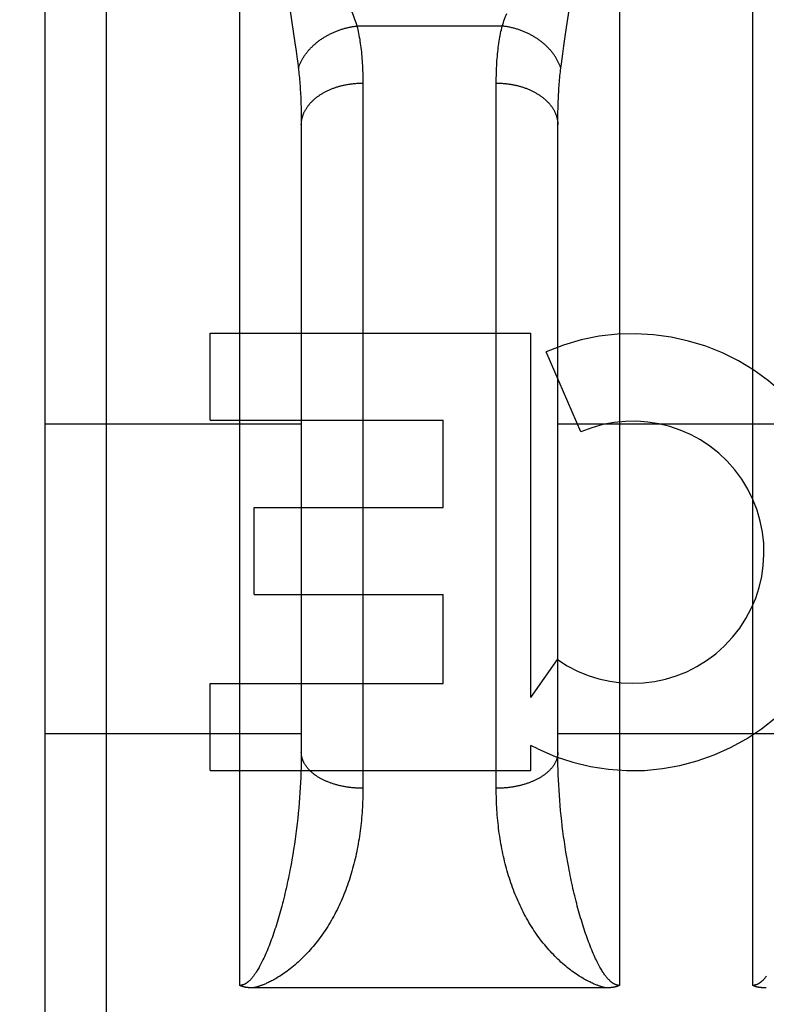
# Model space of a CAD drawing. Header units: inches. Extents: x 0 to 267, y 0 to 173.
# Tile 88 of 104: x 114.267 to 114.631, y 119.708 to 120.188. Entities that reach past the tile are written whole.
import ezdxf

# ---------------------------------------------------------------- set-up
doc = ezdxf.new("R2010")
doc.units = ezdxf.units.IN
doc.header["$LTSCALE"] = 14.6967213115
doc.header["$MEASUREMENT"] = 0
doc.linetypes.add('HIDDEN', pattern=[0.2, 0.1, -0.1])
doc.layers.add('02___PRT_ALL_AXES', color=7, linetype='CONTINUOUS')
doc.layers.add('DEFAULT_2', color=8, linetype='HIDDEN')

msp = doc.modelspace()

# ---------------------------------------------------------------- linework, layer by layer
at = {"layer": '02___PRT_ALL_AXES', "color": 8, "linetype": 'HIDDEN'}
for p, q in [((114.3595935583, 119.9927484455), (114.3595935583, 120.0351864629)), ((114.3595935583, 120.0351864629), (114.5157238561, 120.0351864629)), ((114.5157238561, 119.8575905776), (114.5157238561, 120.0351864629)), ((114.5401059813, 119.9870880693), (114.523180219, 120.0261957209)), ((114.3595935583, 119.9927484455), (114.4731114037, 119.9927484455)), ((114.4731114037, 119.9503104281), (114.4731114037, 119.9927484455)), ((114.3809005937, 119.9078724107), (114.3809005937, 119.9503104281)), ((114.3809005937, 119.9503104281), (114.4731114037, 119.9503104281)), ((114.3809005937, 119.9078724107), (114.4731114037, 119.9078724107)), ((114.4731114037, 119.8644027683), (114.4731114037, 119.9078724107)), ((114.5157238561, 119.8575905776), (114.5287313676, 119.8761463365)), ((114.3595935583, 119.8219647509), (114.3595935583, 119.8644027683)), ((114.3595935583, 119.8644027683), (114.4731114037, 119.8644027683)), ((114.5157238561, 119.8219647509), (114.5157238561, 119.8342437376)), ((114.519234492, 119.8324708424), (114.5157238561, 119.8342437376)), ((114.3595935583, 119.8219647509), (114.5157238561, 119.8219647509))]:
    msp.add_line(p, q, dxfattribs=at)
for radius, start, end in [(0.1065278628, 244.2636228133, 113.4027352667), (0.0639146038, 234.889478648, 113.4026089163)]:
    msp.add_arc((114.5654922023, 119.9284313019), radius, start, end, dxfattribs=at)
at = {"layer": 'DEFAULT_2', "color": 8, "linetype": 'HIDDEN'}
for p, q in [((114.3089389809, 118.7429647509), (114.3089389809, 120.5279647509)), ((114.3739389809, 119.7171714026), (114.3739389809, 120.5279647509)), ((114.5589389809, 120.5279647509), (114.5589389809, 119.7171714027)), ((114.6239389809, 119.7171714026), (114.6239389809, 120.5279647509)), ((114.2789389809, 120.4979643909), (114.2789389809, 118.7729647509)), ((114.5327281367, 120.1811011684), (114.5346554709, 120.1938867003)), ((114.398466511, 120.1922408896), (114.4007987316, 120.1767566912)), ((114.5018497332, 120.1850230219), (114.4310282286, 120.1850230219)), ((114.5318771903, 120.1753792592), (114.5327281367, 120.1811011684)), ((114.4007987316, 120.1767566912), (114.4013824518, 120.1727288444)), ((114.5313159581, 120.1714543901), (114.5318771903, 120.1753792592)), ((114.4013824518, 120.1727288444), (114.4017340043, 120.1702128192)), ((114.4017340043, 120.1702128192), (114.4020555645, 120.1678249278)), ((114.5309794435, 120.1690032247), (114.5313159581, 120.1714543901)), ((114.530394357, 120.1644631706), (114.5306726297, 120.1666763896)), ((114.5306726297, 120.1666763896), (114.5309794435, 120.1690032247)), ((114.4339346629, 120.1584674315), (114.4339389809, 119.8133137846)), ((114.4989441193, 119.8119858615), (114.4989389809, 120.1572022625)), ((114.4037629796, 120.1473533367), (114.403832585, 120.1450999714)), ((114.403832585, 120.1450999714), (114.4038847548, 120.1427966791)), ((114.4038847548, 120.1427966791), (114.4039194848, 120.1404440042)), ((114.4039194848, 120.1404440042), (114.4039368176, 120.138041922)), ((114.5289411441, 120.1380419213), (114.5289584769, 120.1404440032)), ((114.5289584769, 120.1404440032), (114.5289932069, 120.1427966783)), ((114.5289932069, 120.1427966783), (114.5290453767, 120.1450999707)), ((114.4039368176, 120.138041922), (114.4039389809, 119.8308245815)), ((114.5289415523, 119.8296190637), (114.5289411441, 120.1380419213)), ((114.2789389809, 119.9909647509), (114.4039389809, 119.9909647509)), ((114.5289389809, 119.9909647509), (114.6539389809, 119.9909647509)), ((116.5914389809, 119.9104606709), (84.1124389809, 119.9104606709)), ((114.2789389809, 119.8399647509), (114.4039389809, 119.8399647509)), ((114.5289389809, 119.8399647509), (114.6539389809, 119.8399647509)), ((114.4039286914, 119.8284104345), (114.4038977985, 119.8259843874)), ((114.4039389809, 119.8308245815), (114.4039286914, 119.8284104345)), ((114.528962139, 119.8271988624), (114.5289415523, 119.8296190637)), ((114.4038462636, 119.8235470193), (114.4037740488, 119.8210989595)), ((114.4038977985, 119.8259843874), (114.4038462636, 119.8235470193)), ((114.5290033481, 119.8247670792), (114.528962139, 119.8271988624)), ((114.5290652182, 119.8223242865), (114.5290033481, 119.8247670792)), ((114.4036811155, 119.8186408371), (114.4035674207, 119.8161731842)), ((114.4037740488, 119.8210989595), (114.4036811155, 119.8186408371)), ((114.5291477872, 119.8198711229), (114.5290652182, 119.8223242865)), ((114.5292510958, 119.8174081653), (114.5291477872, 119.8198711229)), ((114.4035674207, 119.8161731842), (114.4034329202, 119.8136965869)), ((114.5293751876, 119.8149359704), (114.5292510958, 119.8174081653)), ((114.5295201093, 119.8124550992), (114.5293751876, 119.8149359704)), ((114.4032775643, 119.8112115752), (114.4031012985, 119.8087186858)), ((114.4034329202, 119.8136965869), (114.4032775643, 119.8112115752)), ((114.5296859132, 119.8099660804), (114.5295201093, 119.8124550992)), ((114.529872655, 119.807469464), (114.5296859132, 119.8099660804)), ((114.4029040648, 119.8062184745), (114.4026857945, 119.8037114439)), ((114.4031012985, 119.8087186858), (114.4029040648, 119.8062184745)), ((114.5300803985, 119.8049657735), (114.529872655, 119.807469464)), ((114.5303092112, 119.8024555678), (114.5300803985, 119.8049657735)), ((114.4024464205, 119.801198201), (114.4021858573, 119.7986792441)), ((114.4026857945, 119.8037114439), (114.4024464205, 119.801198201)), ((114.5305591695, 119.7999393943), (114.5303092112, 119.8024555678)), ((114.530830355, 119.7974178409), (114.5305591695, 119.7999393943)), ((114.4019040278, 119.7961552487), (114.4016008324, 119.7936267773)), ((114.4021858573, 119.7986792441), (114.4019040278, 119.7961552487)), ((114.5311228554, 119.7948915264), (114.530830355, 119.7974178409)), ((114.5314367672, 119.7923610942), (114.5311228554, 119.7948915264)), ((114.4012761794, 119.7910945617), (114.4009299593, 119.7885592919)), ((114.4016008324, 119.7936267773), (114.4012761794, 119.7910945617)), ((114.5317721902, 119.7898272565), (114.5314367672, 119.7923610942)), ((114.5321292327, 119.7872907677), (114.5317721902, 119.7898272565)), ((114.4005620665, 119.7860217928), (114.4001723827, 119.7834829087)), ((114.4009299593, 119.7885592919), (114.4005620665, 119.7860217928)), ((114.5325080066, 119.7847524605), (114.5321292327, 119.7872907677)), ((114.4001723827, 119.7834829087), (114.399760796, 119.7809436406)), ((114.5329086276, 119.7822132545), (114.5325080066, 119.7847524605)), ((114.5333312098, 119.7796741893), (114.5329086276, 119.7822132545)), ((114.5337758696, 119.7771364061), (114.5333312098, 119.7796741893)), ((114.5342427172, 119.7746011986), (114.5337758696, 119.7771364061)), ((114.5525603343, 119.7159622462), (114.3805341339, 119.7159613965))]:
    msp.add_line(p, q, dxfattribs=at)
for points in [[(114.4280625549, 120.1932163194), (114.4288259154, 120.1912190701), (114.429185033, 120.1902605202), (114.4295290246, 120.1893278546), (114.4298580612, 120.1884202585), (114.4301721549, 120.1875371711), (114.4304716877, 120.1866773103), (114.4307570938, 120.185839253), (114.4310282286, 120.1850230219)], [(114.5018497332, 120.1850230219), (114.5021208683, 120.1858392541), (114.5024062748, 120.1866773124), (114.5027058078, 120.1875371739), (114.5030199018, 120.1884202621), (114.5033489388, 120.1893278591), (114.5036929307, 120.1902605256), (114.5040520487, 120.1912190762)], [(114.4024836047, 120.1644631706), (114.4025948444, 120.1647975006), (114.402711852, 120.1651311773), (114.4028346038, 120.1654641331), (114.4029630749, 120.1657963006), (114.4030972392, 120.1661276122), (114.4032370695, 120.1664580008), (114.4033825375, 120.1667873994), (114.4035336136, 120.1671157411), (114.4036902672, 120.1674429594), (114.4038524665, 120.1677689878), (114.4040201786, 120.1680937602), (114.4041933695, 120.1684172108), (114.4043720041, 120.1687392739), (114.4045560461, 120.1690598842), (114.4047454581, 120.1693789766), (114.4049402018, 120.1696964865), (114.4051402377, 120.1700123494), (114.4053455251, 120.1703265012), (114.4055560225, 120.1706388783), (114.4057716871, 120.1709494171), (114.4059924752, 120.1712580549), (114.4062183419, 120.1715647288), (114.4064492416, 120.1718693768), (114.4066851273, 120.172171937), (114.4069259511, 120.1724723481), (114.4071716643, 120.1727705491), (114.407422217, 120.1730664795), (114.4076775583, 120.1733600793), (114.4079376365, 120.1736512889), (114.4082023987, 120.1739400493), (114.4084717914, 120.1742263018), (114.4087457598, 120.1745099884), (114.4090242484, 120.1747910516), (114.4093072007, 120.1750694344), (114.4095945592, 120.1753450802), (114.4098862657, 120.1756179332), (114.410182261, 120.175887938), (114.4104824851, 120.1761550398), (114.410786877, 120.1764191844), (114.4110953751, 120.1766803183), (114.4114079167, 120.1769383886), (114.4117244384, 120.1771933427), (114.412044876, 120.1774451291), (114.4123691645, 120.1776936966), (114.4126972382, 120.1779389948), (114.4130290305, 120.178180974), (114.413364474, 120.1784195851), (114.4137035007, 120.1786547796), (114.4140460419, 120.1788865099), (114.4143920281, 120.179114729), (114.4147413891, 120.1793393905), (114.4150940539, 120.1795604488), (114.4154499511, 120.1797778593), (114.4158090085, 120.1799915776), (114.4161711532, 120.1802015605), (114.4165363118, 120.1804077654), (114.4169044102, 120.1806101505), (114.4172753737, 120.1808086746), (114.4176491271, 120.1810032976), (114.4180255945, 120.1811939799), (114.4184046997, 120.1813806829), (114.4187863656, 120.1815633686), (114.4191705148, 120.1817420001), (114.4195570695, 120.1819165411), (114.4199459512, 120.1820869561), (114.420337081, 120.1822532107), (114.4207303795, 120.1824152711), (114.4211257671, 120.1825731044), (114.4215231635, 120.1827266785), (114.421922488, 120.1828759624), (114.4223236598, 120.1830209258), (114.4227265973, 120.1831615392), (114.4231312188, 120.1832977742), (114.4235374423, 120.183429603), (114.4239451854, 120.183556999), (114.4243543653, 120.1836799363), (114.4247648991, 120.18379839), (114.4251767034, 120.183912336), (114.4255896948, 120.1840217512), (114.4260037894, 120.1841266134), (114.4264189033, 120.1842269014), (114.4268349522, 120.1843225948), (114.4272518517, 120.1844136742), (114.4276695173, 120.1845001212), (114.4280878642, 120.1845819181), (114.4285068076, 120.1846590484), (114.4289262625, 120.1847314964), (114.4293461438, 120.1847992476), (114.4297663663, 120.184862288), (114.4301868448, 120.1849206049), (114.430607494, 120.1849741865), (114.4310282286, 120.1850230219)], [(114.4310282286, 120.1850230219), (114.4312445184, 120.1841435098), (114.4314528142, 120.1832495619), (114.431653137, 120.1823410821), (114.4318454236, 120.1814177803), (114.4320296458, 120.1804793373), (114.4322057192, 120.1795257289), (114.4323735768, 120.1785568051), (114.4325331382, 120.1775726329), (114.432684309, 120.1765733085), (114.432827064, 120.1755586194), (114.4329613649, 120.1745283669), (114.4330871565, 120.1734826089), (114.4332043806, 120.1724213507), (114.4333130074, 120.1713445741), (114.433412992, 120.1702523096), (114.4335043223, 120.1691444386), (114.4335869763, 120.1680208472), (114.4336609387, 120.1668815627), (114.4337261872, 120.165726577), (114.4337827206, 120.1645559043), (114.4338305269, 120.1633695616), (114.4338696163, 120.1621675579), (114.4338999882, 120.1609499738), (114.4339216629, 120.1597166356), (114.4339346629, 120.1584674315)], [(114.4989389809, 120.1572022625), (114.4989432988, 120.1584674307), (114.4989562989, 120.1597166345), (114.4989779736, 120.1609499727), (114.4990083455, 120.1621675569), (114.4990474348, 120.1633695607), (114.4990952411, 120.1645559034), (114.4991517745, 120.1657265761), (114.499217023, 120.166881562), (114.4992909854, 120.1680208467), (114.4993736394, 120.1691444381), (114.4994649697, 120.1702523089), (114.4995649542, 120.1713445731), (114.4996735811, 120.1724213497), (114.4997908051, 120.173482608), (114.4999165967, 120.1745283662), (114.5000508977, 120.1755586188), (114.5001936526, 120.1765733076), (114.5003448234, 120.1775726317), (114.5005043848, 120.1785568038), (114.5006722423, 120.1795257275), (114.5008483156, 120.1804793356), (114.5010325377, 120.1814177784), (114.5012248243, 120.1823410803), (114.5014251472, 120.1832495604), (114.5016334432, 120.1841435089), (114.5018497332, 120.1850230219)], [(114.530394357, 120.1644631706), (114.5302831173, 120.1647975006), (114.5301661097, 120.1651311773), (114.5300433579, 120.1654641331), (114.5299148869, 120.1657963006), (114.5297807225, 120.1661276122), (114.5296408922, 120.1664580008), (114.5294954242, 120.1667873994), (114.5293443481, 120.1671157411), (114.5291876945, 120.1674429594), (114.5290254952, 120.1677689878), (114.5288577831, 120.1680937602), (114.5286845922, 120.1684172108), (114.5285059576, 120.1687392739), (114.5283219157, 120.1690598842), (114.5281325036, 120.1693789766), (114.5279377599, 120.1696964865), (114.527737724, 120.1700123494), (114.5275324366, 120.1703265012), (114.5273219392, 120.1706388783), (114.5271062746, 120.1709494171), (114.5268854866, 120.1712580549), (114.5266596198, 120.1715647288), (114.5264287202, 120.1718693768), (114.5261928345, 120.172171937), (114.5259520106, 120.1724723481), (114.5257062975, 120.1727705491), (114.5254557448, 120.1730664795), (114.5252004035, 120.1733600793), (114.5249403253, 120.1736512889), (114.524675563, 120.1739400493), (114.5244061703, 120.1742263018), (114.5241322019, 120.1745099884), (114.5238537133, 120.1747910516), (114.5235707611, 120.1750694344), (114.5232834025, 120.1753450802), (114.522991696, 120.1756179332), (114.5226957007, 120.175887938), (114.5223954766, 120.1761550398), (114.5220910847, 120.1764191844), (114.5217825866, 120.1766803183), (114.5214700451, 120.1769383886), (114.5211535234, 120.1771933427), (114.5208330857, 120.1774451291), (114.5205087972, 120.1776936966), (114.5201807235, 120.1779389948), (114.5198489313, 120.178180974), (114.5195134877, 120.1784195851), (114.519174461, 120.1786547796), (114.5188319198, 120.1788865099), (114.5184859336, 120.179114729), (114.5181365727, 120.1793393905), (114.5177839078, 120.1795604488), (114.5174280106, 120.1797778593), (114.5170689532, 120.1799915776), (114.5167068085, 120.1802015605), (114.5163416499, 120.1804077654), (114.5159735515, 120.1806101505), (114.515602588, 120.1808086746), (114.5152288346, 120.1810032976), (114.5148523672, 120.1811939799), (114.5144732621, 120.1813806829), (114.5140915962, 120.1815633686), (114.5137074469, 120.1817420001), (114.5133208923, 120.1819165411), (114.5129320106, 120.1820869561), (114.5125408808, 120.1822532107), (114.5121475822, 120.1824152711), (114.5117521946, 120.1825731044), (114.5113547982, 120.1827266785), (114.5109554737, 120.1828759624), (114.510554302, 120.1830209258), (114.5101513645, 120.1831615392), (114.5097467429, 120.1832977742), (114.5093405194, 120.183429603), (114.5089327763, 120.183556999), (114.5085235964, 120.1836799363), (114.5081130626, 120.18379839), (114.5077012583, 120.183912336), (114.5072882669, 120.1840217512), (114.5068741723, 120.1841266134), (114.5064590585, 120.1842269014), (114.5060430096, 120.1843225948), (114.5056261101, 120.1844136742), (114.5052084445, 120.1845001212), (114.5047900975, 120.1845819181), (114.5043711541, 120.1846590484), (114.5039516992, 120.1847314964), (114.5035318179, 120.1847992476), (114.5031115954, 120.184862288), (114.5026911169, 120.1849206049), (114.5022704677, 120.1849741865), (114.5018497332, 120.1850230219)], [(114.4020555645, 120.1678249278), (114.4023479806, 120.1655555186), (114.4024836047, 120.1644631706)], [(114.4024836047, 120.1644631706), (114.4025917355, 120.1635576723), (114.4026958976, 120.1626398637), (114.4027960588, 120.1617097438), (114.4028922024, 120.1607670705), (114.4029843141, 120.1598115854), (114.4030723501, 120.1588433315), (114.4031562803, 120.1578622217), (114.4032360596, 120.1568683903), (114.4033116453, 120.1558619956), (114.4033830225, 120.1548428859), (114.4034501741, 120.1538109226), (114.4035130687, 120.1527662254), (114.4035716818, 120.151708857), (114.4036259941, 120.1506388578), (114.403675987, 120.1495563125), (114.4037216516, 120.1484611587), (114.4037629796, 120.1473533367)], [(114.5290453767, 120.1450999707), (114.5291149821, 120.1473533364), (114.5291563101, 120.1484611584), (114.5292019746, 120.149556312), (114.5292519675, 120.1506388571), (114.5293062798, 120.1517088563), (114.5293648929, 120.1527662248), (114.5294277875, 120.1538109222), (114.5294949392, 120.1548428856), (114.5295663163, 120.155861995), (114.529641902, 120.1568683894), (114.5297216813, 120.1578622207), (114.5298056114, 120.1588433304), (114.5298936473, 120.159811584), (114.529985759, 120.1607670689), (114.5300819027, 120.1617097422), (114.5301820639, 120.1626398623), (114.5302862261, 120.1635576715), (114.530394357, 120.1644631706)], [(114.4039389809, 120.1368221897), (114.4039419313, 120.1371080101), (114.4039507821, 120.1373937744), (114.4039655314, 120.1376794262), (114.4039861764, 120.1379649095), (114.404012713, 120.1382501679), (114.404045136, 120.1385351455), (114.4040834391, 120.1388197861), (114.4041276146, 120.1391040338), (114.4041776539, 120.1393878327), (114.4042335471, 120.139671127), (114.4042952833, 120.1399538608), (114.4043628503, 120.1402359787), (114.4044362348, 120.1405174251), (114.4045154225, 120.1407981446), (114.4046003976, 120.1410780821), (114.4046911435, 120.1413571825), (114.4047876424, 120.1416353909), (114.4048898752, 120.1419126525), (114.4049978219, 120.1421889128), (114.4051114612, 120.1424641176), (114.4052307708, 120.1427382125), (114.4053557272, 120.1430111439), (114.4054863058, 120.1432828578), (114.405622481, 120.143553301), (114.4057642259, 120.1438224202), (114.4059115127, 120.1440901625), (114.4060643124, 120.1443564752), (114.4062225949, 120.1446213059), (114.4063863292, 120.1448846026), (114.4065554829, 120.1451463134), (114.4067300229, 120.1454063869), (114.4069099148, 120.1456647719), (114.4070951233, 120.1459214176), (114.4072856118, 120.1461762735), (114.4074813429, 120.1464292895), (114.4076822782, 120.1466804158), (114.4078883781, 120.1469296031), (114.408099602, 120.1471768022), (114.4083159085, 120.1474219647), (114.4085372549, 120.1476650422), (114.4087635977, 120.1479059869), (114.4089948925, 120.1481447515), (114.4092310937, 120.148381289), (114.4094721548, 120.1486155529), (114.4097180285, 120.148847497), (114.4099686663, 120.1490770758), (114.410224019, 120.1493042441), (114.4104840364, 120.1495289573), (114.4107486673, 120.149751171), (114.4110178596, 120.1499708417), (114.4112915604, 120.1501879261), (114.4115697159, 120.1504023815), (114.4118522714, 120.1506141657), (114.4121391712, 120.1508232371), (114.412430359, 120.1510295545), (114.4127257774, 120.1512330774), (114.4130253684, 120.1514337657), (114.4133290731, 120.15163158), (114.4136368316, 120.1518264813), (114.4139485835, 120.1520184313), (114.4142642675, 120.1522073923), (114.4145838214, 120.1523933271), (114.4149071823, 120.152576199), (114.4152342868, 120.1527559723), (114.4155650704, 120.1529326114), (114.4158994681, 120.1531060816), (114.4162374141, 120.1532763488), (114.416578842, 120.1534433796), (114.4169236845, 120.1536071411), (114.4172718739, 120.153767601), (114.4176233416, 120.1539247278), (114.4179780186, 120.1540784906), (114.418335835, 120.1542288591), (114.4186967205, 120.1543758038), (114.4190606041, 120.1545192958), (114.4194274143, 120.1546593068), (114.4197970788, 120.1547958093), (114.4201695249, 120.1549287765), (114.4205446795, 120.1550581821), (114.4209224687, 120.1551840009), (114.4213028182, 120.1553062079), (114.4216856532, 120.1554247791), (114.4220708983, 120.1555396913), (114.4224584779, 120.1556509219), (114.4228483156, 120.1557584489), (114.4232403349, 120.1558622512), (114.4236344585, 120.1559623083), (114.424030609, 120.1560586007), (114.4244287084, 120.1561511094), (114.4248286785, 120.1562398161), (114.4252304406, 120.1563247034), (114.4256339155, 120.1564057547), (114.4260390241, 120.156482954), (114.4264456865, 120.156556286), (114.4268538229, 120.1566257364), (114.4272633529, 120.1566912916), (114.4276741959, 120.1567529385), (114.4280862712, 120.1568106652), (114.4284994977, 120.1568644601), (114.4289137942, 120.1569143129), (114.4293290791, 120.1569602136), (114.4297452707, 120.1570021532), (114.4301622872, 120.1570401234), (114.4305800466, 120.1570741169), (114.4309984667, 120.1571041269), (114.4314174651, 120.1571301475), (114.4318369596, 120.1571521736), (114.4322568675, 120.1571702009), (114.4326771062, 120.1571842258), (114.4330975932, 120.1571942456), (114.4335182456, 120.1572002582), (114.4339389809, 120.1572022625)], [(114.4989389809, 120.1572022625), (114.4993597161, 120.1572002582), (114.4997803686, 120.1571942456), (114.5002008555, 120.1571842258), (114.5006210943, 120.1571702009), (114.5010410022, 120.1571521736), (114.5014604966, 120.1571301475), (114.5018794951, 120.1571041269), (114.5022979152, 120.1570741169), (114.5027156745, 120.1570401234), (114.5031326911, 120.1570021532), (114.5035488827, 120.1569602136), (114.5039641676, 120.1569143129), (114.504378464, 120.1568644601), (114.5047916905, 120.1568106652), (114.5052037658, 120.1567529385), (114.5056146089, 120.1566912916), (114.5060241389, 120.1566257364), (114.5064322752, 120.156556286), (114.5068389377, 120.156482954), (114.5072440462, 120.1564057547), (114.5076475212, 120.1563247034), (114.5080492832, 120.1562398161), (114.5084492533, 120.1561511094), (114.5088473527, 120.1560586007), (114.5092435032, 120.1559623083), (114.5096376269, 120.1558622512), (114.5100296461, 120.1557584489), (114.5104194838, 120.1556509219), (114.5108070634, 120.1555396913), (114.5111923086, 120.1554247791), (114.5115751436, 120.1553062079), (114.511955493, 120.1551840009), (114.5123332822, 120.1550581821), (114.5127084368, 120.1549287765), (114.513080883, 120.1547958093), (114.5134505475, 120.1546593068), (114.5138173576, 120.1545192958), (114.5141812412, 120.1543758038), (114.5145421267, 120.1542288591), (114.5148999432, 120.1540784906), (114.5152546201, 120.1539247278), (114.5156060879, 120.153767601), (114.5159542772, 120.1536071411), (114.5162991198, 120.1534433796), (114.5166405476, 120.1532763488), (114.5169784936, 120.1531060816), (114.5173128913, 120.1529326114), (114.5176436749, 120.1527559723), (114.5179707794, 120.152576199), (114.5182941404, 120.1523933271), (114.5186136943, 120.1522073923), (114.5189293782, 120.1520184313), (114.5192411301, 120.1518264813), (114.5195488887, 120.15163158), (114.5198525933, 120.1514337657), (114.5201521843, 120.1512330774), (114.5204476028, 120.1510295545), (114.5207387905, 120.1508232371), (114.5210256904, 120.1506141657), (114.5213082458, 120.1504023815), (114.5215864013, 120.1501879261), (114.5218601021, 120.1499708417), (114.5221292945, 120.149751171), (114.5223939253, 120.1495289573), (114.5226539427, 120.1493042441), (114.5229092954, 120.1490770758), (114.5231599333, 120.148847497), (114.5234058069, 120.1486155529), (114.5236468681, 120.148381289), (114.5238830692, 120.1481447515), (114.524114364, 120.1479059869), (114.5243407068, 120.1476650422), (114.5245620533, 120.1474219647), (114.5247783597, 120.1471768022), (114.5249895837, 120.1469296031), (114.5251956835, 120.1466804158), (114.5253966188, 120.1464292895), (114.5255923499, 120.1461762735), (114.5257828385, 120.1459214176), (114.5259680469, 120.1456647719), (114.5261479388, 120.1454063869), (114.5263224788, 120.1451463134), (114.5264916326, 120.1448846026), (114.5266553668, 120.1446213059), (114.5268136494, 120.1443564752), (114.5269664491, 120.1440901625), (114.5271137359, 120.1438224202), (114.5272554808, 120.143553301), (114.5273916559, 120.1432828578), (114.5275222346, 120.1430111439), (114.5276471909, 120.1427382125), (114.5277665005, 120.1424641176), (114.5278801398, 120.1421889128), (114.5279880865, 120.1419126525), (114.5280903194, 120.1416353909), (114.5281868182, 120.1413571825), (114.5282775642, 120.1410780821), (114.5283625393, 120.1407981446), (114.5284417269, 120.1405174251), (114.5285151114, 120.1402359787), (114.5285826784, 120.1399538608), (114.5286444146, 120.139671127), (114.5287003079, 120.1393878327), (114.5287503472, 120.1391040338), (114.5287945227, 120.1388197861), (114.5288328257, 120.1385351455), (114.5288652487, 120.1382501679), (114.5288917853, 120.1379649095), (114.5289124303, 120.1376794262), (114.5289271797, 120.1373937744), (114.5289360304, 120.1371080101), (114.5289389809, 120.1368221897)], [(114.4339389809, 119.8133137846), (114.4335182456, 119.8133155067), (114.4330975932, 119.8133206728), (114.4326771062, 119.8133292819), (114.4322568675, 119.8133413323), (114.4318369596, 119.8133568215), (114.4314174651, 119.8133757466), (114.4309984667, 119.8133981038), (114.4305800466, 119.8134238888), (114.4301622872, 119.8134530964), (114.4297452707, 119.8134857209), (114.4293290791, 119.8135217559), (114.4289137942, 119.8135611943), (114.4284994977, 119.8136040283), (114.4280862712, 119.8136502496), (114.4276741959, 119.813699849), (114.4272633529, 119.8137528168), (114.4268538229, 119.8138091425), (114.4264456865, 119.8138688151), (114.4260390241, 119.8139318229), (114.4256339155, 119.8139981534), (114.4252304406, 119.8140677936), (114.4248286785, 119.8141407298), (114.4244287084, 119.8142169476), (114.424030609, 119.8142964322), (114.4236344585, 119.8143791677), (114.4232403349, 119.814465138), (114.4228483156, 119.8145543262), (114.4224584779, 119.8146467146), (114.4220708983, 119.8147422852), (114.4216856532, 119.8148410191), (114.4213028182, 119.8149428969), (114.4209224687, 119.8150478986), (114.4205446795, 119.8151560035), (114.4201695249, 119.8152671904), (114.4197970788, 119.8153814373), (114.4194274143, 119.8154987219), (114.4190606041, 119.815619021), (114.4186967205, 119.815742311), (114.418335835, 119.8158685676), (114.4179780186, 119.815997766), (114.4176233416, 119.8161298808), (114.4172718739, 119.816264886), (114.4169236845, 119.816402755), (114.416578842, 119.8165434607), (114.4162374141, 119.8166869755), (114.4158994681, 119.8168332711), (114.4155650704, 119.8169823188), (114.4152342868, 119.8171340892), (114.4149071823, 119.8172885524), (114.4145838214, 119.8174456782), (114.4142642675, 119.8176054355), (114.4139485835, 119.817767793), (114.4136368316, 119.8179327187), (114.4133290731, 119.8181001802), (114.4130253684, 119.8182701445), (114.4127257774, 119.8184425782), (114.412430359, 119.8186174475), (114.4121391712, 119.8187947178), (114.4118522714, 119.8189743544), (114.4115697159, 119.8191563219), (114.4112915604, 119.8193405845), (114.4110178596, 119.8195271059), (114.4107486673, 119.8197158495), (114.4104840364, 119.8199067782), (114.410224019, 119.8200998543), (114.4099686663, 119.82029504), (114.4097180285, 119.8204922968), (114.4094721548, 119.8206915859), (114.4092310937, 119.8208928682), (114.4089948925, 119.821096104), (114.4087635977, 119.8213012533), (114.4085372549, 119.8215082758), (114.4083159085, 119.8217171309), (114.408099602, 119.8219277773), (114.4078883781, 119.8221401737), (114.4076822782, 119.8223542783), (114.4074813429, 119.822570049), (114.4072856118, 119.8227874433), (114.4070951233, 119.8230064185), (114.4069099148, 119.8232269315), (114.4067300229, 119.8234489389), (114.4065554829, 119.8236723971), (114.4063863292, 119.8238972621), (114.4062225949, 119.8241234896), (114.4060643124, 119.8243510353), (114.4059115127, 119.8245798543), (114.4057642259, 119.8248099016), (114.405622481, 119.8250411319), (114.4054863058, 119.8252734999), (114.4053557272, 119.8255069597), (114.4052307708, 119.8257414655), (114.4051114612, 119.8259769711), (114.4049978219, 119.8262134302), (114.4048898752, 119.8264507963), (114.4047876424, 119.8266890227), (114.4046911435, 119.8269280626), (114.4046003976, 119.8271678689), (114.4045154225, 119.8274083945), (114.4044362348, 119.827649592), (114.4043628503, 119.827891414), (114.4042952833, 119.828133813), (114.4042335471, 119.8283767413), (114.4041776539, 119.828620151), (114.4041276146, 119.8288639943), (114.4040834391, 119.8291082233), (114.404045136, 119.8293527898), (114.404012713, 119.8295976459), (114.4039861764, 119.8298427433), (114.4039655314, 119.8300880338), (114.4039507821, 119.8303334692), (114.4039419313, 119.8305790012), (114.4039389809, 119.8308245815)], [(114.5289389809, 119.8308245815), (114.5289360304, 119.8305790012), (114.5289271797, 119.8303334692), (114.5289124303, 119.8300880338), (114.5288917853, 119.8298427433), (114.5288652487, 119.8295976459), (114.5288328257, 119.8293527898), (114.5287945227, 119.8291082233), (114.5287503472, 119.8288639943), (114.5287003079, 119.828620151), (114.5286444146, 119.8283767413), (114.5285826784, 119.828133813), (114.5285151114, 119.827891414), (114.5284417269, 119.827649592), (114.5283625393, 119.8274083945), (114.5282775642, 119.8271678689), (114.5281868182, 119.8269280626), (114.5280903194, 119.8266890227), (114.5279880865, 119.8264507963), (114.5278801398, 119.8262134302), (114.5277665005, 119.8259769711), (114.5276471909, 119.8257414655), (114.5275222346, 119.8255069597), (114.5273916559, 119.8252734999), (114.5272554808, 119.8250411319), (114.5271137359, 119.8248099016), (114.5269664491, 119.8245798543), (114.5268136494, 119.8243510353), (114.5266553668, 119.8241234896), (114.5264916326, 119.8238972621), (114.5263224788, 119.8236723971), (114.5261479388, 119.8234489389), (114.5259680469, 119.8232269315), (114.5257828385, 119.8230064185), (114.5255923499, 119.8227874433), (114.5253966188, 119.822570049), (114.5251956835, 119.8223542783), (114.5249895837, 119.8221401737), (114.5247783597, 119.8219277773), (114.5245620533, 119.8217171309), (114.5243407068, 119.8215082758), (114.524114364, 119.8213012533), (114.5238830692, 119.821096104), (114.5236468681, 119.8208928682), (114.5234058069, 119.8206915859), (114.5231599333, 119.8204922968), (114.5229092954, 119.82029504), (114.5226539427, 119.8200998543), (114.5223939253, 119.8199067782), (114.5221292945, 119.8197158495), (114.5218601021, 119.8195271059), (114.5215864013, 119.8193405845), (114.5213082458, 119.8191563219), (114.5210256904, 119.8189743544), (114.5207387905, 119.8187947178), (114.5204476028, 119.8186174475), (114.5201521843, 119.8184425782), (114.5198525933, 119.8182701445), (114.5195488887, 119.8181001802), (114.5192411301, 119.8179327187), (114.5189293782, 119.817767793), (114.5186136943, 119.8176054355), (114.5182941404, 119.8174456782), (114.5179707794, 119.8172885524), (114.5176436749, 119.8171340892), (114.5173128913, 119.8169823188), (114.5169784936, 119.8168332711), (114.5166405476, 119.8166869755), (114.5162991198, 119.8165434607), (114.5159542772, 119.816402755), (114.5156060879, 119.816264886), (114.5152546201, 119.8161298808), (114.5148999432, 119.815997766), (114.5145421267, 119.8158685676), (114.5141812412, 119.815742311), (114.5138173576, 119.815619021), (114.5134505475, 119.8154987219), (114.513080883, 119.8153814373), (114.5127084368, 119.8152671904), (114.5123332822, 119.8151560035), (114.511955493, 119.8150478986), (114.5115751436, 119.8149428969), (114.5111923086, 119.8148410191), (114.5108070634, 119.8147422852), (114.5104194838, 119.8146467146), (114.5100296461, 119.8145543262), (114.5096376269, 119.814465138), (114.5092435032, 119.8143791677), (114.5088473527, 119.8142964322), (114.5084492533, 119.8142169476), (114.5080492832, 119.8141407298), (114.5076475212, 119.8140677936), (114.5072440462, 119.8139981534), (114.5068389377, 119.8139318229), (114.5064322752, 119.8138688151), (114.5060241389, 119.8138091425), (114.5056146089, 119.8137528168), (114.5052037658, 119.813699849), (114.5047916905, 119.8136502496), (114.504378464, 119.8136040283), (114.5039641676, 119.8135611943), (114.5035488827, 119.8135217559), (114.5031326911, 119.8134857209), (114.5027156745, 119.8134530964), (114.5022979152, 119.8134238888), (114.5018794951, 119.8133981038), (114.5014604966, 119.8133757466), (114.5010410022, 119.8133568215), (114.5006210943, 119.8133413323), (114.5002008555, 119.8133292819), (114.4997803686, 119.8133206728), (114.4993597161, 119.8133155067), (114.4989389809, 119.8133137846)], [(114.4339389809, 119.8133137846), (114.4339338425, 119.8119858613), (114.4339184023, 119.8106610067), (114.4338926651, 119.8093392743), (114.4338566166, 119.8080208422), (114.4338102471, 119.8067058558), (114.4337535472, 119.8053944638), (114.4336865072, 119.8040868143), (114.4336091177, 119.8027830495), (114.4335213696, 119.8014833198), (114.4334232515, 119.8001877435), (114.4333147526, 119.7988964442), (114.4331958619, 119.7976095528), (114.4330665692, 119.796327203), (114.4329268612, 119.7950495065), (114.4327767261, 119.7937765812), (114.4326161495, 119.792508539), (114.4324451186, 119.7912454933), (114.4322636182, 119.7899875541), (114.4320716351, 119.7887348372), (114.431869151, 119.7874874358), (114.4316561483, 119.7862454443), (114.4314326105, 119.7850089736), (114.4311985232, 119.7837781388), (114.4309538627, 119.782553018), (114.4306986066, 119.7813336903), (114.4304327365, 119.7801202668), (114.4301562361, 119.7789128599), (114.4298690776, 119.7777115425), (114.4295712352, 119.7765163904), (114.4292626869, 119.775327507), (114.428943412, 119.7741449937), (114.428613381, 119.7729689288), (114.4282725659, 119.7717993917), (114.427920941, 119.7706364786), (114.4275584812, 119.7694802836), (114.4271851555, 119.7683308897), (114.4268009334, 119.7671883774), (114.4264057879, 119.766052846), (114.4259996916, 119.7649243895), (114.4255826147, 119.7638031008), (114.4251545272, 119.7626890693), (114.4247154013, 119.7615823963), (114.4242652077, 119.760483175), (114.4238039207, 119.7593915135), (114.4233315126, 119.7583075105), (114.4228479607, 119.7572312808), (114.422353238, 119.7561629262), (114.4218473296, 119.7551025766), (114.4213302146, 119.7540503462), (114.4208018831, 119.7530063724), (114.4202623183, 119.7519707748), (114.4197115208, 119.7509437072), (114.4191494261, 119.7499252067), (114.4185762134, 119.748915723), (114.4179918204, 119.7479153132), (114.4173969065, 119.7469251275), (114.4167916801, 119.7459456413), (114.4161774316, 119.7449787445), (114.4155554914, 119.7440264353), (114.4149259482, 119.7430885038), (114.4142893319, 119.742165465), (114.4136456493, 119.7412570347), (114.4129950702, 119.7403631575), (114.4123376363, 119.7394836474), (114.4116734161, 119.7386183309), (114.4110024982, 119.7377671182), (114.4103249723, 119.7369298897), (114.4096409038, 119.7361065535), (114.4089503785, 119.7352970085), (114.4082534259, 119.7345011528), (114.4075500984, 119.733718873), (114.4068404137, 119.7329500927), (114.406124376, 119.7321946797), (114.4054020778, 119.7314526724), (114.4046736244, 119.7307241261), (114.4039389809, 119.7300088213)], [(114.5289389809, 119.7300088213), (114.5282043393, 119.7307241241), (114.5274758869, 119.7314526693), (114.5267535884, 119.7321946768), (114.5260375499, 119.7329500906), (114.5253278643, 119.7337188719), (114.5246245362, 119.7345011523), (114.5239275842, 119.7352970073), (114.5232370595, 119.7361065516), (114.5225529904, 119.7369298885), (114.5218754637, 119.7377671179), (114.5212045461, 119.7386183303), (114.5205403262, 119.7394836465), (114.5198828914, 119.7403631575), (114.5192323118, 119.7412570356), (114.5185886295, 119.7421654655), (114.5179520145, 119.7430885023), (114.517322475, 119.7440264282), (114.516700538, 119.7449787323), (114.5160862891, 119.7459456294), (114.5154810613, 119.7469251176), (114.5148861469, 119.7479153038), (114.5143017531, 119.7489157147), (114.513728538, 119.7499252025), (114.5131664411, 119.7509437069), (114.5126156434, 119.751970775), (114.5120760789, 119.7530063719), (114.5115477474, 119.7540503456), (114.5110306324, 119.7551025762), (114.5105247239, 119.7561629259), (114.5100300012, 119.7572312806), (114.5095464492, 119.7583075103), (114.5090740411, 119.7593915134), (114.5086127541, 119.7604831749), (114.5081625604, 119.7615823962), (114.5077234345, 119.7626890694), (114.507295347, 119.7638031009), (114.5068782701, 119.7649243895), (114.5064721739, 119.766052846), (114.5060770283, 119.7671883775), (114.5056928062, 119.7683308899), (114.5053194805, 119.7694802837), (114.5049570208, 119.7706364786), (114.5046053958, 119.7717993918), (114.5042645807, 119.772968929), (114.5039345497, 119.7741449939), (114.5036152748, 119.775327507), (114.5033067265, 119.7765163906), (114.503008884, 119.7777115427), (114.5027217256, 119.7789128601), (114.5024452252, 119.780120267), (114.5021793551, 119.7813336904), (114.501924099, 119.7825530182), (114.5016794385, 119.7837781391), (114.5014453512, 119.7850089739), (114.5012218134, 119.7862454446), (114.5010088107, 119.787487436), (114.5008063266, 119.7887348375), (114.5006143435, 119.7899875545), (114.5004328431, 119.7912454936), (114.5002618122, 119.7925085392), (114.5001012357, 119.7937765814), (114.4999511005, 119.7950495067), (114.4998113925, 119.7963272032), (114.4996820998, 119.797609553), (114.4995632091, 119.7988964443), (114.4994547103, 119.8001877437), (114.4993565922, 119.80148332), (114.4992688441, 119.8027830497), (114.4991914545, 119.8040868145), (114.4991244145, 119.805394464), (114.4990677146, 119.806705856), (114.4990213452, 119.8080208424), (114.4989852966, 119.8093392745), (114.4989595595, 119.810661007), (114.4989441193, 119.8119858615)], [(114.399760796, 119.7809436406), (114.3993271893, 119.7784050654), (114.3991020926, 119.7771364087)], [(114.3991020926, 119.7771364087), (114.3986352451, 119.7746012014), (114.3983934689, 119.7733350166), (114.3981461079, 119.7720700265), (114.3978931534, 119.7708064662), (114.3976345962, 119.7695445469), (114.3973704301, 119.7682845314), (114.3971006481, 119.7670266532), (114.396825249, 119.7657712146), (114.3965442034, 119.7645183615), (114.3962575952, 119.7632687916), (114.3959654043, 119.7620226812), (114.3956679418, 119.7607816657), (114.3953653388, 119.7595464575), (114.3950582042, 119.7583197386), (114.3947472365, 119.7571042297), (114.3944324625, 119.7559), (114.3941141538, 119.7547079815), (114.393792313, 119.7535281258), (114.3934670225, 119.7523606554), (114.3931383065, 119.7512056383), (114.3928061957, 119.7500631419), (114.3924707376, 119.7489333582), (114.3921319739, 119.7478164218), (114.3917899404, 119.7467125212), (114.3914446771, 119.745621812), (114.3910962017, 119.7445444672), (114.3907445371, 119.7434806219), (114.3903896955, 119.7424304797), (114.3900316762, 119.7413941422), (114.3896705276, 119.7403719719), (114.3893062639, 119.7393644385), (114.3889389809, 119.7383711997)], [(114.5439389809, 119.7383711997), (114.5435717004, 119.7393644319), (114.5432074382, 119.7403719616), (114.5428462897, 119.7413941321), (114.5424882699, 119.7424304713), (114.5421334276, 119.7434806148), (114.5417817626, 119.744544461), (114.5414332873, 119.7456218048), (114.5410880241, 119.746712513), (114.5407459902, 119.7478164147), (114.540407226, 119.7489333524), (114.5400717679, 119.7500631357), (114.5397396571, 119.7512056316), (114.5394109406, 119.7523606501), (114.5390856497, 119.7535281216), (114.538763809, 119.7547079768), (114.538445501, 119.7558999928), (114.5381307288, 119.7571042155), (114.5378197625, 119.7583197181), (114.5375126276, 119.7595464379), (114.5372100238, 119.7607816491), (114.536912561, 119.7620226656), (114.5366203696, 119.7632687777), (114.5363337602, 119.7645183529), (114.5360527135, 119.7657712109), (114.5357773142, 119.7670266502), (114.5355075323, 119.7682845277), (114.5352433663, 119.7695445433), (114.534984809, 119.7708064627), (114.5347318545, 119.7720700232), (114.5344844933, 119.7733350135), (114.5342427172, 119.7746011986)], [(114.3889389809, 119.7383711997), (114.3885671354, 119.7373889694), (114.3881943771, 119.7364282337), (114.3878205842, 119.7354876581), (114.3874466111, 119.734569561), (114.3870726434, 119.7336742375), (114.3867006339, 119.7328059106), (114.3863323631, 119.7319682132), (114.3859687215, 119.7311621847), (114.3856110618, 119.7303899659), (114.3852598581, 119.7296513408), (114.3849158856, 119.7289469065), (114.3845795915, 119.728276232), (114.3842516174, 119.7276394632), (114.3839321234, 119.727035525), (114.3836214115, 119.7264638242), (114.3833196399, 119.7259232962), (114.3830270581, 119.725413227), (114.3827436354, 119.7249322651), (114.3824695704, 119.7244795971), (114.3822043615, 119.724053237), (114.3819476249, 119.7236515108), (114.3816991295, 119.723273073), (114.3814584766, 119.7229163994), (114.3812257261, 119.7225806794), (114.3810009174, 119.7222651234), (114.3807836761, 119.7219683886), (114.380573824, 119.7216894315), (114.3803707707, 119.7214268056), (114.3801739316, 119.7211790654), (114.3799830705, 119.720945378), (114.3797977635, 119.7207246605), (114.3796179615, 119.7205163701), (114.3794435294, 119.7203198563), (114.3792742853, 119.7201344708), (114.3791101, 119.719959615), (114.3789506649, 119.7197945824), (114.3787957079, 119.7196386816), (114.378644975, 119.7194913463), (114.3784981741, 119.7193519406), (114.3783551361, 119.7192200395), (114.3782156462, 119.7190951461), (114.3780795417, 119.7189768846), (114.3779466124, 119.7188648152), (114.3778167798, 119.7187586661), (114.3776899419, 119.7186581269), (114.3775659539, 119.7185628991), (114.377444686, 119.7184726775), (114.3773259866, 119.7183871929), (114.377209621, 119.7183061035), (114.3770957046, 119.7182293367), (114.3769842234, 119.7181567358), (114.3768753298, 119.7180882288), (114.3767691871, 119.7180237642), (114.376665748, 119.7179631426), (114.3765650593, 119.7179062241), (114.3764670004, 119.717852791), (114.3763714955, 119.7178026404), (114.3762784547, 119.7177555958), (114.3761877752, 119.7177114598), (114.376099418, 119.7176700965), (114.376013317, 119.7176313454), (114.3759294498, 119.7175950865), (114.3758477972, 119.7175611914), (114.375768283, 119.7175295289), (114.3756908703, 119.7174999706), (114.3756154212, 119.7174723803), (114.3755418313, 119.7174466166), (114.3754699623, 119.7174225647), (114.3753996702, 119.7174000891), (114.3753308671, 119.7173791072), (114.3752634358, 119.7173595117), (114.3751973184, 119.7173412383), (114.3751324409, 119.7173242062), (114.3750687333, 119.7173083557), (114.3750061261, 119.717293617), (114.3749445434, 119.7172799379), (114.3748839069, 119.717267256), (114.3748241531, 119.7172555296), (114.3747652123, 119.7172447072), (114.3747070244, 119.7172347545), (114.3746495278, 119.7172256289), (114.3745926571, 119.7172173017), (114.3745363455, 119.7172097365), (114.3744805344, 119.7172029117), (114.3744251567, 119.717196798), (114.3743701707, 119.7171913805), (114.3743155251, 119.7171866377), (114.3742611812, 119.7171825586), (114.3742070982, 119.7171791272), (114.3741532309, 119.7171763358), (114.374099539, 119.7171741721), (114.3740459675, 119.7171726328), (114.3739924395, 119.7171717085), (114.3739389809, 119.7171714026)], [(114.5589389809, 119.7171714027), (114.5588851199, 119.7171717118), (114.5588311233, 119.717172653), (114.5587770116, 119.7171742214), (114.5587227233, 119.7171764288), (114.5586682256, 119.7171792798), (114.558613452, 119.7171827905), (114.5585583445, 119.7171869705), (114.5585028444, 119.7171918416), (114.5584468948, 119.717197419), (114.5583904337, 119.7172037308), (114.5583334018, 119.7172107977), (114.558275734, 119.7172186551), (114.5582173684, 119.7172273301), (114.5581582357, 119.7172368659), (114.5580982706, 119.7172472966), (114.5580373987, 119.7172586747), (114.5579755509, 119.7172710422), (114.5579126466, 119.7172844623), (114.5578486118, 119.717298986), (114.5577833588, 119.7173146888), (114.5577168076, 119.7173316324), (114.5576488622, 119.7173499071), (114.5575794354, 119.7173695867), (114.5575084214, 119.7173907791), (114.5574357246, 119.7174135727), (114.5573612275, 119.7174380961), (114.5572848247, 119.7174644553), (114.5572063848, 119.7174928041), (114.5571257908, 119.7175232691), (114.5570428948, 119.7175560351), (114.5569575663, 119.7175912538), (114.5568696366, 119.7176291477), (114.5567789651, 119.7176698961), (114.5566853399, 119.7177137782), (114.5565885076, 119.7177610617), (114.556488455, 119.7178119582), (114.5563849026, 119.7178668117), (114.5562783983, 119.7179254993), (114.5561693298, 119.717988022), (114.5560578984, 119.7180543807), (114.5559445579, 119.7181244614), (114.5558289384, 119.7181986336), (114.5557108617, 119.7182771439), (114.5555902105, 119.718360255), (114.5554668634, 119.7184482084), (114.5553406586, 119.7185413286), (114.5552114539, 119.7186399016), (114.555079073, 119.7187443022), (114.5549433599, 119.718854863), (114.554804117, 119.7189720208), (114.5546611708, 119.7190961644), (114.5545143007, 119.7192278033), (114.554363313, 119.7193673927), (114.5542079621, 119.7195155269), (114.5540480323, 119.7196727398), (114.5538832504, 119.7198397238), (114.5537133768, 119.7200171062), (114.5535381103, 119.7202056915), (114.5533571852, 119.7204062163), (114.5531702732, 119.7206196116), (114.5529770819, 119.7208467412), (114.55277726, 119.7210886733), (114.5525704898, 119.7213464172), (114.5523564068, 119.7216211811), (114.5521346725, 119.7219141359), (114.5519049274, 119.7222266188), (114.5516668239, 119.7225599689), (114.5514200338, 119.7229156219), (114.5511642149, 119.7232950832), (114.550899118, 119.7236998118), (114.5506244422, 119.7241314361), (114.5503400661, 119.7245913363), (114.550045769, 119.7250811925), (114.5497416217, 119.7256021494), (114.5494275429, 119.7261558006), (114.5491038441, 119.7267428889), (114.5487706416, 119.7273647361), (114.5484285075, 119.7280215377), (114.5480778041, 119.7287141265), (114.5477193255, 119.7294421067), (114.5473536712, 119.7302056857), (114.546981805, 119.7310038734), (114.5466042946, 119.7318367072), (114.5462229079, 119.7327010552), (114.5458388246, 119.7335951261), (114.5454542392, 119.7345141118), (114.5450716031, 119.7354523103), (114.5446910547, 119.7364092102), (114.5443135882, 119.7373817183), (114.5439389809, 119.7383711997)], [(114.4039389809, 119.7300088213), (114.4031843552, 119.7292938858), (114.4024238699, 119.7285934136), (114.4016565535, 119.7279062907), (114.4008853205, 119.7272350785), (114.400111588, 119.7265809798), (114.3993388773, 119.7259464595), (114.3985698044, 119.7253333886), (114.3978085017, 119.7247441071), (114.3970599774, 119.7241817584), (114.3963242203, 119.7236451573), (114.3956021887, 119.7231340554), (114.3948959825, 119.7226487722), (114.3942080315, 119.7221899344), (114.3935383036, 119.7217563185), (114.3928873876, 119.7213472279), (114.3922558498, 119.7209618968), (114.3916444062, 119.7205997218), (114.3910531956, 119.7202597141), (114.3904829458, 119.7199412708), (114.3899326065, 119.7196428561), (114.3894018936, 119.7193633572), (114.3888892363, 119.7191011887), (114.3883924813, 119.7188544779), (114.3879130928, 119.7186232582), (114.3874524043, 119.7184074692), (114.3870086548, 119.7182056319), (114.3865810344, 119.7180166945), (114.3861680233, 119.7178395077), (114.3857678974, 119.7176727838), (114.3853804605, 119.7175160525), (114.385004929, 119.7173685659), (114.3846413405, 119.7172299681), (114.3842897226, 119.7170998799), (114.3839493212, 119.7169776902), (114.3836196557, 119.7168628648), (114.3832999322, 119.7167548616), (114.3829893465, 119.7166531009), (114.3826874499, 119.7165572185), (114.3823936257, 119.7164667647), (114.3821075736, 119.7163814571), (114.3818289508, 119.7163009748), (114.3815572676, 119.7162250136), (114.381291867, 119.7161532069), (114.381032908, 119.7160854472), (114.3807803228, 119.7160214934), (114.3805341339, 119.7159613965)], [(114.5523438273, 119.7159613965), (114.5520976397, 119.7160214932), (114.5518450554, 119.7160854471), (114.5515860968, 119.7161532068), (114.5513206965, 119.7162250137), (114.5510490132, 119.716300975), (114.5507703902, 119.7163814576), (114.5504843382, 119.7164667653), (114.5501905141, 119.7165572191), (114.5498886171, 119.7166531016), (114.5495780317, 119.7167548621), (114.5492583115, 119.7168628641), (114.5489286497, 119.716977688), (114.5485882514, 119.7170998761), (114.5482366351, 119.7172299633), (114.5478730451, 119.7173685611), (114.5474975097, 119.7175160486), (114.547110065, 119.7176727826), (114.5467099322, 119.7178395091), (114.5462969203, 119.7180166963), (114.5458693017, 119.7182056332), (114.5454255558, 119.7184074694), (114.5449648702, 119.7186232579), (114.5444854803, 119.7188544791), (114.5439887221, 119.7191011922), (114.5434760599, 119.7193633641), (114.5429453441, 119.7196428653), (114.5423950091, 119.7199412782), (114.5418247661, 119.7202597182), (114.5412335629, 119.7205997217), (114.540622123, 119.7209618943), (114.5399905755, 119.7213472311), (114.5393396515, 119.7217563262), (114.5386699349, 119.7221899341), (114.5379819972, 119.7226487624), (114.5372757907, 119.7231340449), (114.5365537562, 119.7236451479), (114.5358179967, 119.72418175), (114.5350694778, 119.7247440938), (114.5343082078, 119.7253333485), (114.5335391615, 119.725946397), (114.5327664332, 119.7265809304), (114.5319926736, 119.7272350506), (114.5312214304, 119.727906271), (114.5304541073, 119.7285933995), (114.5296936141, 119.7292938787), (114.5289389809, 119.7300088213)], [(114.630573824, 119.7216894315), (114.6303707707, 119.7214268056), (114.6301739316, 119.7211790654), (114.6299830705, 119.720945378), (114.6297977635, 119.7207246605), (114.6296179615, 119.7205163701), (114.6294435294, 119.7203198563), (114.6292742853, 119.7201344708), (114.6291101, 119.719959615), (114.6289506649, 119.7197945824), (114.6287957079, 119.7196386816), (114.628644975, 119.7194913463), (114.6284981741, 119.7193519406), (114.6283551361, 119.7192200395), (114.6282156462, 119.7190951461), (114.6280795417, 119.7189768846), (114.6279466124, 119.7188648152), (114.6278167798, 119.7187586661), (114.6276899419, 119.7186581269), (114.6275659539, 119.7185628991), (114.627444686, 119.7184726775), (114.6273259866, 119.7183871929), (114.627209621, 119.7183061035), (114.6270957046, 119.7182293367), (114.6269842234, 119.7181567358), (114.6268753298, 119.7180882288), (114.6267691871, 119.7180237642), (114.626665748, 119.7179631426), (114.6265650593, 119.7179062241), (114.6264670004, 119.717852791), (114.6263714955, 119.7178026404), (114.6262784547, 119.7177555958), (114.6261877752, 119.7177114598), (114.626099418, 119.7176700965), (114.626013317, 119.7176313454), (114.6259294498, 119.7175950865), (114.6258477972, 119.7175611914), (114.625768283, 119.7175295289), (114.6256908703, 119.7174999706), (114.6256154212, 119.7174723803), (114.6255418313, 119.7174466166), (114.6254699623, 119.7174225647), (114.6253996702, 119.7174000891), (114.6253308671, 119.7173791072), (114.6252634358, 119.7173595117), (114.6251973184, 119.7173412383), (114.6251324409, 119.7173242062), (114.6250687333, 119.7173083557), (114.6250061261, 119.717293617), (114.6249445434, 119.7172799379), (114.6248839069, 119.717267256), (114.6248241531, 119.7172555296), (114.6247652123, 119.7172447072), (114.6247070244, 119.7172347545), (114.6246495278, 119.7172256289), (114.6245926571, 119.7172173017), (114.6245363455, 119.7172097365), (114.6244805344, 119.7172029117), (114.6244251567, 119.717196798), (114.6243701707, 119.7171913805), (114.6243155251, 119.7171866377), (114.6242611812, 119.7171825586), (114.6242070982, 119.7171791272), (114.6241532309, 119.7171763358), (114.624099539, 119.7171741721), (114.6240459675, 119.7171726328), (114.6239924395, 119.7171717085), (114.6239389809, 119.7171714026)], [(114.380534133, 119.7159613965), (114.380317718, 119.7159622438), (114.3801053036, 119.7159646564), (114.3798969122, 119.7159686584), (114.3796924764, 119.7159741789), (114.3794919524, 119.7159811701), (114.3792952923, 119.7159895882), (114.3791024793, 119.7159993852), (114.3789133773, 119.7160105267), (114.3787278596, 119.7160229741), (114.3785458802, 119.7160366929), (114.3783673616, 119.7160516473), (114.378192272, 119.7160678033), (114.3780205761, 119.7160851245), (114.377852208, 119.7161035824), (114.377687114, 119.7161231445), (114.3775252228, 119.7161437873), (114.3773664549, 119.7161654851), (114.3772107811, 119.7161882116), (114.3770581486, 119.7162119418), (114.3769085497, 119.7162366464), (114.3767619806, 119.7162622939), (114.3766183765, 119.7162888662), (114.3764777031, 119.7163163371), (114.3763398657, 119.7163446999), (114.3762047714, 119.7163739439), (114.3760723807, 119.7164040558), (114.375942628, 119.7164350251), (114.3758154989, 119.7164668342), (114.3756909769, 119.7164994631), (114.3755690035, 119.7165329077), (114.3754495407, 119.716567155), (114.3753325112, 119.7166022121), (114.375217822, 119.7166380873), (114.3751054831, 119.7166747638), (114.3749954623, 119.7167122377), (114.3748877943, 119.7167504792), (114.3747825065, 119.7167894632), (114.3746795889, 119.7168291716), (114.3745790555, 119.7168695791), (114.3744808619, 119.7169106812), (114.3743849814, 119.7169524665), (114.3742913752, 119.7169949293), (114.3742000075, 119.7170380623), (114.3741108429, 119.7170818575), (114.3740238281, 119.7171263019), (114.3739389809, 119.7171714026)], [(114.5589389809, 119.7171714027), (114.5588519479, 119.717125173), (114.5587630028, 119.7170797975), (114.5586721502, 119.7170352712), (114.5585793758, 119.7169915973), (114.5584846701, 119.7169487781), (114.5583880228, 119.7169068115), (114.558289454, 119.716865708), (114.5581888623, 119.7168254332), (114.5580861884, 119.7167859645), (114.5579813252, 119.7167472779), (114.557874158, 119.7167093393), (114.5577646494, 119.7166721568), (114.5576527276, 119.7166357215), (114.5575383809, 119.7166000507), (114.557421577, 119.7165651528), (114.5573023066, 119.7165310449), (114.5571805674, 119.7164977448), (114.5570563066, 119.7164652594), (114.5569295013, 119.7164336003), (114.5568000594, 119.7164027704), (114.5566678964, 119.7163727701), (114.5565329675, 119.7163436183), (114.5563952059, 119.7163153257), (114.556254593, 119.7162879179), (114.5561111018, 119.7162614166), (114.5559646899, 119.7162358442), (114.5558153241, 119.7162112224), (114.5556629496, 119.7161875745), (114.5555075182, 119.7161649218), (114.5553489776, 119.7161432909), (114.5551872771, 119.7161227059), (114.5550223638, 119.716103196), (114.5548541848, 119.7160847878), (114.554682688, 119.7160675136), (114.5545078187, 119.7160514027), (114.5543295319, 119.7160364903), (114.5541477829, 119.7160228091), (114.5539625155, 119.7160103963), (114.553773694, 119.7159992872), (114.553581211, 119.7159895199), (114.5533849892, 119.7159811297), (114.5531849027, 119.7159741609), (114.5529808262, 119.7159686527), (114.5527726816, 119.7159646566), (114.5525603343, 119.7159622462)], [(114.630534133, 119.7159613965), (114.6303179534, 119.7159622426), (114.6301058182, 119.7159646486), (114.6298977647, 119.7159686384), (114.6296936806, 119.7159741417), (114.6294934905, 119.7159811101), (114.6292971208, 119.7159895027), (114.6291044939, 119.7159992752), (114.6289155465, 119.7160103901), (114.6287302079, 119.716022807), (114.6285484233, 119.7160364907), (114.628370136, 119.7160514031), (114.6281952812, 119.7160675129), (114.6280237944, 119.716084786), (114.6278556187, 119.7161031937), (114.6276906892, 119.7161227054), (114.6275289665, 119.7161432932), (114.6273704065, 119.716164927), (114.6272149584, 119.7161875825), (114.6270625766, 119.7162112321), (114.6269132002, 119.7162358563), (114.6267667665, 119.7162614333), (114.6266232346, 119.7162879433), (114.626482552, 119.7163153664), (114.6263446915, 119.7163436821), (114.6262096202, 119.716372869), (114.6260773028, 119.7164029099), (114.6259477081, 119.7164337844), (114.625820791, 119.7164654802), (114.6256965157, 119.7164979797), (114.6255748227, 119.7165312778), (114.6254556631, 119.7165653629), (114.6253389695, 119.7166002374), (114.6252246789, 119.7166358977), (114.6251127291, 119.7166723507), (114.6250030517, 119.7167096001), (114.6248956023, 119.7167476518), (114.6247903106, 119.7167865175), (114.6246871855, 119.7168261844), (114.624586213, 119.7168666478), (114.6244873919, 119.7169078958), (114.6243907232, 119.7169499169), (114.6242961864, 119.716992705), (114.6242037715, 119.7170362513), (114.6241134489, 119.7170805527), (114.6240251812, 119.7171256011), (114.6239389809, 119.7171714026)]]:
    msp.add_lwpolyline(points, dxfattribs=at)

doc.saveas('drawing.dxf')
